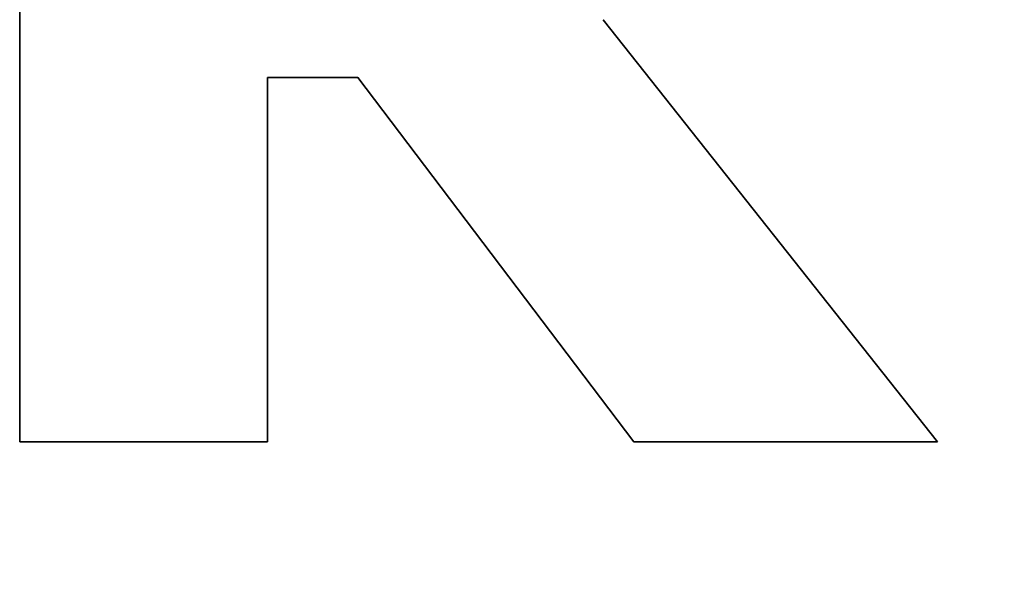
# Model space of a CAD drawing. Extents: x -4.2 to 4.1, y -6.8 to 5.8.
# Tile 197 of 214: x 0.695 to 0.8189, y -4.1433 to -4.0714. Entities that reach past the tile are written whole.
import ezdxf

# ---------------------------------------------------------------- set-up
doc = ezdxf.new("R2010")
doc.units = 0
doc.layers.get('0').update_dxf_attribs({"linetype": 'CONTINUOUS'})

# ---------------------------------------------------------------- blocks, each defined once
blk = doc.blocks.new('*U1')
for p, q in [((0.69504, -4.12462, 4.435), (0.69504, -3.99962, 4.435)), ((0.69504, -3.99962, 4.4349), (0.69504, -4.12462, 4.4349)), ((0.76848, -4.07144, 4.435), (0.81052, -4.12462, 4.435)), ((0.76848, -4.07144, 4.435), (0.76848, -4.07144, 4.4349)), ((0.81052, -4.12462, 4.4349), (0.76848, -4.07144, 4.4349)), ((0.73759, -4.07874, 4.435), (0.72624, -4.07874, 4.435)), ((0.72624, -4.07874, 4.435), (0.72624, -4.12462, 4.435)), ((0.72624, -4.07874, 4.4349), (0.73759, -4.07874, 4.4349)), ((0.72624, -4.12462, 4.4349), (0.72624, -4.07874, 4.4349)), ((0.77233, -4.12462, 4.435), (0.73759, -4.07874, 4.435)), ((0.73759, -4.07874, 4.4349), (0.77233, -4.12462, 4.4349)), ((0.72624, -4.12462, 4.435), (0.69504, -4.12462, 4.435)), ((0.69504, -4.12462, 4.4349), (0.72624, -4.12462, 4.4349)), ((0.81052, -4.12462, 4.435), (0.77233, -4.12462, 4.435)), ((0.77233, -4.12462, 4.4349), (0.81052, -4.12462, 4.4349))]:
    blk.add_line(p, q)
at = {"extrusion": (1, 0, 0)}
for p, q in [((0.69504, -4.12462, 4.435), (0.69504, -3.99962, 4.435)), ((0.69504, -3.99962, 4.4349), (0.69504, -4.12462, 4.4349)), ((0.69504, -4.12462, 4.435), (0.69504, -4.12462, 4.4349))]:
    blk.add_line(p, q, dxfattribs=at)
at = {"extrusion": (-0.7845, -0.620129, 0)}
for p, q in [((0.76848, -4.07144, 4.435), (0.81052, -4.12462, 4.435)), ((0.76848, -4.07144, 4.435), (0.76848, -4.07144, 4.4349)), ((0.81052, -4.12462, 4.4349), (0.76848, -4.07144, 4.4349)), ((0.81052, -4.12462, 4.435), (0.81052, -4.12462, 4.4349))]:
    blk.add_line(p, q, dxfattribs=at)
at = {"extrusion": (-1, 0, 0)}
for p, q in [((0.72624, -4.07874, 4.435), (0.72624, -4.12462, 4.435)), ((0.72624, -4.07874, 4.435), (0.72624, -4.07874, 4.4349)), ((0.72624, -4.12462, 4.4349), (0.72624, -4.07874, 4.4349)), ((0.72624, -4.12462, 4.435), (0.72624, -4.12462, 4.4349))]:
    blk.add_line(p, q, dxfattribs=at)
at = {"extrusion": (0, 1, 0)}
for p, q in [((0.73759, -4.07874, 4.435), (0.72624, -4.07874, 4.435)), ((0.72624, -4.07874, 4.435), (0.72624, -4.07874, 4.4349)), ((0.72624, -4.07874, 4.4349), (0.73759, -4.07874, 4.4349)), ((0.73759, -4.07874, 4.435), (0.73759, -4.07874, 4.4349)), ((0.72624, -4.12462, 4.435), (0.69504, -4.12462, 4.435)), ((0.69504, -4.12462, 4.435), (0.69504, -4.12462, 4.4349)), ((0.69504, -4.12462, 4.4349), (0.72624, -4.12462, 4.4349)), ((0.72624, -4.12462, 4.435), (0.72624, -4.12462, 4.4349)), ((0.81052, -4.12462, 4.435), (0.77233, -4.12462, 4.435)), ((0.77233, -4.12462, 4.435), (0.77233, -4.12462, 4.4349)), ((0.77233, -4.12462, 4.4349), (0.81052, -4.12462, 4.4349)), ((0.81052, -4.12462, 4.435), (0.81052, -4.12462, 4.4349))]:
    blk.add_line(p, q, dxfattribs=at)
at = {"extrusion": (0.797246, 0.603654, 0)}
for p, q in [((0.77233, -4.12462, 4.435), (0.73759, -4.07874, 4.435)), ((0.73759, -4.07874, 4.435), (0.73759, -4.07874, 4.4349)), ((0.73759, -4.07874, 4.4349), (0.77233, -4.12462, 4.4349)), ((0.77233, -4.12462, 4.435), (0.77233, -4.12462, 4.4349))]:
    blk.add_line(p, q, dxfattribs=at)
for centre, radius in [((0.7425, -4.037, 4.435), 0.19), ((0.7425, -4.037, 4.4349), 0.19), ((0.7425, -4.037, 4.435), 0.19), ((0.7425, -4.037, 4.4349), 0.25), ((0.7425, -4.037, 4.4349), 0.25), ((0.7425, -4.037, 4.4349), 0.19), ((0.7425, -4.037, 4.435), 0.25)]:
    blk.add_arc(centre, radius, 270, 0)
at = {"extrusion": (0, 0, -1)}
blk.add_arc((-0.7425, -4.037, -4.435), 0.25, 180, 270, dxfattribs=at)

msp = doc.modelspace()

# ---------------------------------------------------------------- block references
msp.add_blockref('*U1', (0, 0))

doc.saveas('drawing.dxf')
